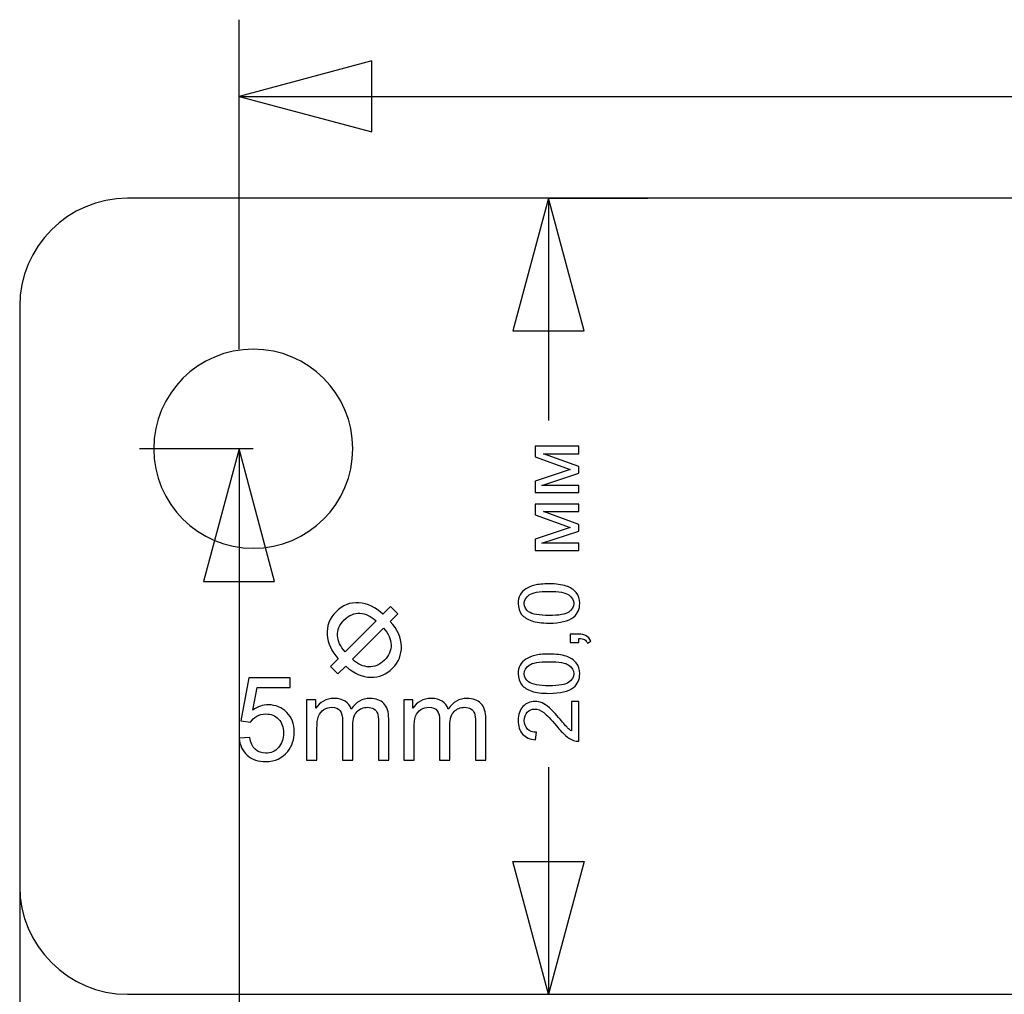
# Model space of a CAD drawing. Header units: centimetres. Extents: x -5.6 to 5.4, y -8.3 to 8.9.
# Tile 9 of 12: x -5.6 to -3.1, y 6.4 to 8.9. Entities that reach past the tile are written whole.
import ezdxf

# ---------------------------------------------------------------- set-up
doc = ezdxf.new("R2010")
doc.units = ezdxf.units.CM
doc.header["$MEASUREMENT"] = 0
doc.layers.add('layer 1', color=7, linetype='Continuous')

msp = doc.modelspace()

# ---------------------------------------------------------------- linework, layer by layer
at = {"layer": 'layer 1', "color": 155, "lineweight": 25}
for points in [[(-5.00509, 8.02839), (-5.00509, 8.02839), (-5.00509, 8.85612), (-5.00509, 8.85612)], [(-5.00509, 8.66347), (-5.00509, 8.66347), (-0.54936, 8.66347), (-0.54936, 8.66347)], [(-4.22793, 8.40775), (-4.22793, 8.40775), (-3.97793, 8.40775), (-3.97793, 8.40775)], [(-4.22793, 8.40775), (-4.22793, 8.40775), (-4.22793, 7.84903), (-4.22793, 7.84903)], [(-4.96932, 7.77839), (-4.96932, 7.77839), (-5.25509, 7.77839), (-5.25509, 7.77839)], [(-5.00509, 7.77839), (-5.00509, 7.77839), (-5.00509, 3.40716), (-5.00509, 3.40716)], [(-5.55604, 7.15391), (-5.55604, 7.15391), (-5.55606, 3.87188), (-5.55606, 3.87188)], [(-4.22793, 6.97871), (-4.22793, 6.97871), (-4.22793, 6.40775), (-4.22793, 6.40775)], [(-4.22793, 6.40775), (-4.22793, 6.40775), (-3.97793, 6.40775), (-3.97793, 6.40775)]]:
    msp.add_open_spline(points, degree=3, dxfattribs=at)
for points in [[(-4.67177, 8.57415), (-4.67177, 8.57415), (-5.00509, 8.66347), (-5.00509, 8.66347), (-5.00509, 8.66347), (-5.00509, 8.66347), (-4.67177, 8.75278), (-4.67177, 8.75278), (-4.67177, 8.75278), (-4.67177, 8.75278), (-4.67177, 8.57415), (-4.67177, 8.57415)], [(-4.31724, 8.07443), (-4.31724, 8.07443), (-4.22793, 8.40775), (-4.22793, 8.40775), (-4.22793, 8.40775), (-4.22793, 8.40775), (-4.13861, 8.07443), (-4.13861, 8.07443), (-4.13861, 8.07443), (-4.13861, 8.07443), (-4.31724, 8.07443), (-4.31724, 8.07443)], [(-5.0944, 7.44507), (-5.0944, 7.44507), (-5.00509, 7.77839), (-5.00509, 7.77839), (-5.00509, 7.77839), (-5.00509, 7.77839), (-4.91577, 7.44507), (-4.91577, 7.44507), (-4.91577, 7.44507), (-4.91577, 7.44507), (-5.0944, 7.44507), (-5.0944, 7.44507)], [(-4.31723, 6.74106), (-4.31723, 6.74106), (-4.22793, 6.40775), (-4.22793, 6.40775), (-4.22793, 6.40775), (-4.22793, 6.40775), (-4.13861, 6.74106), (-4.13861, 6.74106), (-4.13861, 6.74106), (-4.13861, 6.74106), (-4.31723, 6.74106), (-4.31723, 6.74106)]]:
    msp.add_open_spline(points, degree=3, knots=[0, 0, 0, 0, 0.25, 0.25, 0.25, 0.25, 0.5, 0.5, 0.5, 0.5, 1, 1, 1, 1], dxfattribs=at)
at = {"layer": 'layer 1', "color": 250, "lineweight": 25}
for points, knots in [([(-0.11947, 6.40775), (-0.11947, 6.40775), (-0.11947, 6.4077), (-0.11947, 6.4077), (-0.11947, 6.4077), (-0.37717, 6.40958), (-0.63106, 6.28714), (-0.78708, 6.05816), (-0.78708, 6.05816), (-0.88115, 5.92009), (-0.92613, 5.76308), (-0.92599, 5.60775), (-0.92599, 5.60775), (-0.92599, 5.60775), (-0.92602, 5.60775), (-0.92602, 5.60775), (-0.92602, 5.60775), (-0.92602, 5.60775), (-0.92602, 0.2074), (-0.92602, 0.2074), (-0.92602, 0.2074), (-0.92602, 0.2074), (-0.92602, 0.20352), (-0.92602, 0.20352), (-0.92602, 0.20352), (-0.92602, 0.20352), (-0.92599, 0.20352), (-0.92599, 0.20352), (-0.92599, 0.20352), (-0.92575, -0.05192), (-0.80348, -0.30283), (-0.57644, -0.45753), (-0.57644, -0.45753), (-0.43643, -0.55293), (-0.27694, -0.59781), (-0.11947, -0.59638), (-0.11947, -0.59638), (-0.11947, -0.59638), (-0.11947, -0.59648), (-0.11947, -0.59648), (-0.11947, -0.59648), (-0.11947, -0.59648), (5.17297, -0.59648), (5.17297, -0.59648), (5.17297, -0.59648), (5.32198, -0.59648), (5.44396, -0.71845), (5.44396, -0.86746), (5.44396, -0.86746), (5.44396, -0.86746), (5.44396, -2.32555), (5.44396, -2.32555), (5.44396, -2.32555), (5.44396, -2.47454), (5.32204, -2.59648), (5.17302, -2.59648), (5.17302, -2.59648), (5.17302, -2.59648), (3.57397, -2.59648), (3.57397, -2.59648), (3.57397, -2.59648), (3.57397, -2.59648), (3.57397, -6.29214), (3.57397, -6.29214), (3.57397, -6.29214), (3.57397, -6.29214), (3.57396, -6.29214), (3.57396, -6.29214), (3.57396, -6.29214), (3.57396, -6.29214), (3.57396, -7.80077), (3.57396, -7.80077), (3.57396, -7.80077), (3.57396, -8.06887), (3.35461, -8.28822), (3.08651, -8.28822), (3.08651, -8.28822), (3.08651, -8.28822), (-2.43858, -8.28822), (-2.43858, -8.28822), (-2.43858, -8.28822), (-2.70668, -8.28822), (-2.92603, -8.06887), (-2.92603, -7.80077), (-2.92603, -7.80077), (-2.92603, -7.80077), (-2.92603, -6.29214), (-2.92603, -6.29214), (-2.92603, -6.29214), (-2.92603, -6.29214), (-2.92603, -2.59648), (-2.92603, -2.59648), (-2.92603, -2.59648), (-2.92603, -2.59648), (-5.28506, -2.59648), (-5.28506, -2.59648), (-5.28506, -2.59648), (-5.4341, -2.59648), (-5.55604, -2.47454), (-5.55604, -2.3255), (-5.55604, -2.3255), (-5.55604, -2.3255), (-5.55604, -0.86746), (-5.55604, -0.86746), (-5.55604, -0.86746), (-5.55604, -0.71842), (-5.43407, -0.59648), (-5.28506, -0.59648), (-5.28506, -0.59648), (-5.28506, -0.59648), (-2.92604, -0.59648), (-2.92604, -0.59648), (-2.92604, -0.59648), (-2.92604, -0.59648), (-2.92604, 6.40775), (-2.92604, 6.40775), (-2.92604, 6.40775), (-2.92604, 6.40775), (-5.28506, 6.40775), (-5.28506, 6.40775), (-5.28506, 6.40775), (-5.43407, 6.40775), (-5.55604, 6.52969), (-5.55604, 6.67873), (-5.55604, 6.67873), (-5.55604, 6.67873), (-5.55604, 8.13677), (-5.55604, 8.13677), (-5.55604, 8.13677), (-5.55604, 8.28581), (-5.4341, 8.40775), (-5.28506, 8.40775), (-5.28506, 8.40775), (-5.28506, 8.40775), (5.17302, 8.40775), (5.17302, 8.40775), (5.17302, 8.40775), (5.32204, 8.40775), (5.44396, 8.28581), (5.44396, 8.13682), (5.44396, 8.13682), (5.44396, 8.13682), (5.44396, 6.67873), (5.44396, 6.67873), (5.44396, 6.67873), (5.44396, 6.52972), (5.32198, 6.40775), (5.17297, 6.40775), (5.17297, 6.40775), (5.17297, 6.40775), (-0.11947, 6.40775), (-0.11947, 6.40775)], [0, 0, 0, 0, 0.025641, 0.025641, 0.025641, 0.025641, 0.0512821, 0.0512821, 0.0512821, 0.0512821, 0.0769231, 0.0769231, 0.0769231, 0.0769231, 0.1025641, 0.1025641, 0.1025641, 0.1025641, 0.1282051, 0.1282051, 0.1282051, 0.1282051, 0.1538462, 0.1538462, 0.1538462, 0.1538462, 0.1794872, 0.1794872, 0.1794872, 0.1794872, 0.2051282, 0.2051282, 0.2051282, 0.2051282, 0.2307692, 0.2307692, 0.2307692, 0.2307692, 0.2564103, 0.2564103, 0.2564103, 0.2564103, 0.2820513, 0.2820513, 0.2820513, 0.2820513, 0.3076923, 0.3076923, 0.3076923, 0.3076923, 0.3333333, 0.3333333, 0.3333333, 0.3333333, 0.3589744, 0.3589744, 0.3589744, 0.3589744, 0.3846154, 0.3846154, 0.3846154, 0.3846154, 0.4102564, 0.4102564, 0.4102564, 0.4102564, 0.4358974, 0.4358974, 0.4358974, 0.4358974, 0.4615385, 0.4615385, 0.4615385, 0.4615385, 0.4871795, 0.4871795, 0.4871795, 0.4871795, 0.5128205, 0.5128205, 0.5128205, 0.5128205, 0.5384615, 0.5384615, 0.5384615, 0.5384615, 0.5641026, 0.5641026, 0.5641026, 0.5641026, 0.5897436, 0.5897436, 0.5897436, 0.5897436, 0.6153846, 0.6153846, 0.6153846, 0.6153846, 0.6410256, 0.6410256, 0.6410256, 0.6410256, 0.6666667, 0.6666667, 0.6666667, 0.6666667, 0.6923077, 0.6923077, 0.6923077, 0.6923077, 0.7179487, 0.7179487, 0.7179487, 0.7179487, 0.7435897, 0.7435897, 0.7435897, 0.7435897, 0.7692308, 0.7692308, 0.7692308, 0.7692308, 0.7948718, 0.7948718, 0.7948718, 0.7948718, 0.8205128, 0.8205128, 0.8205128, 0.8205128, 0.8461538, 0.8461538, 0.8461538, 0.8461538, 0.8717949, 0.8717949, 0.8717949, 0.8717949, 0.8974359, 0.8974359, 0.8974359, 0.8974359, 0.9230769, 0.9230769, 0.9230769, 0.9230769, 0.9487179, 0.9487179, 0.9487179, 0.9487179, 1, 1, 1, 1]), ([(-4.71932, 7.77839), (-4.71932, 7.64032), (-4.83125, 7.52839), (-4.96932, 7.52839), (-4.96932, 7.52839), (-5.10739, 7.52839), (-5.21932, 7.64032), (-5.21932, 7.77839), (-5.21932, 7.77839), (-5.21932, 7.91646), (-5.10739, 8.02839), (-4.96932, 8.02839), (-4.96932, 8.02839), (-4.83125, 8.02839), (-4.71932, 7.91646), (-4.71932, 7.77839)], [0, 0, 0, 0, 0.2, 0.2, 0.2, 0.2, 0.4, 0.4, 0.4, 0.4, 0.6, 0.6, 0.6, 0.6, 1, 1, 1, 1])]:
    msp.add_open_spline(points, degree=3, knots=knots, dxfattribs=at)
at = {"layer": 'layer 1', "color": 250}
for points, knots in [([(-4.26169, 7.66805), (-4.26169, 7.66805), (-4.26169, 7.6967), (-4.26169, 7.6967), (-4.26169, 7.6967), (-4.26169, 7.6967), (-4.17378, 7.72573), (-4.17378, 7.72573), (-4.17378, 7.72573), (-4.17378, 7.72573), (-4.26169, 7.75787), (-4.26169, 7.75787), (-4.26169, 7.75787), (-4.26169, 7.75787), (-4.26169, 7.78447), (-4.26169, 7.78447), (-4.26169, 7.78447), (-4.26169, 7.78447), (-4.15184, 7.78447), (-4.15184, 7.78447), (-4.15184, 7.78447), (-4.15184, 7.78447), (-4.15184, 7.76584), (-4.15184, 7.76584), (-4.15184, 7.76584), (-4.15184, 7.76584), (-4.24028, 7.76584), (-4.24028, 7.76584), (-4.24028, 7.76584), (-4.24028, 7.76584), (-4.15184, 7.73349), (-4.15184, 7.73349), (-4.15184, 7.73349), (-4.15184, 7.73349), (-4.15184, 7.71684), (-4.15184, 7.71684), (-4.15184, 7.71684), (-4.15184, 7.71684), (-4.24451, 7.68626), (-4.24451, 7.68626), (-4.24451, 7.68626), (-4.24451, 7.68626), (-4.15184, 7.68626), (-4.15184, 7.68626), (-4.15184, 7.68626), (-4.15184, 7.68626), (-4.15184, 7.66805), (-4.15184, 7.66805), (-4.15184, 7.66805), (-4.15184, 7.66805), (-4.26169, 7.66805), (-4.26169, 7.66805)], [0, 0, 0, 0, 0.0714286, 0.0714286, 0.0714286, 0.0714286, 0.1428571, 0.1428571, 0.1428571, 0.1428571, 0.2142857, 0.2142857, 0.2142857, 0.2142857, 0.2857143, 0.2857143, 0.2857143, 0.2857143, 0.3571429, 0.3571429, 0.3571429, 0.3571429, 0.4285714, 0.4285714, 0.4285714, 0.4285714, 0.5, 0.5, 0.5, 0.5, 0.5714286, 0.5714286, 0.5714286, 0.5714286, 0.6428571, 0.6428571, 0.6428571, 0.6428571, 0.7142857, 0.7142857, 0.7142857, 0.7142857, 0.7857143, 0.7857143, 0.7857143, 0.7857143, 0.8571429, 0.8571429, 0.8571429, 0.8571429, 1, 1, 1, 1]), ([(-4.26169, 7.52253), (-4.26169, 7.52253), (-4.26169, 7.55118), (-4.26169, 7.55118), (-4.26169, 7.55118), (-4.26169, 7.55118), (-4.17378, 7.58021), (-4.17378, 7.58021), (-4.17378, 7.58021), (-4.17378, 7.58021), (-4.26169, 7.61235), (-4.26169, 7.61235), (-4.26169, 7.61235), (-4.26169, 7.61235), (-4.26169, 7.63895), (-4.26169, 7.63895), (-4.26169, 7.63895), (-4.26169, 7.63895), (-4.15184, 7.63895), (-4.15184, 7.63895), (-4.15184, 7.63895), (-4.15184, 7.63895), (-4.15184, 7.62032), (-4.15184, 7.62032), (-4.15184, 7.62032), (-4.15184, 7.62032), (-4.24028, 7.62032), (-4.24028, 7.62032), (-4.24028, 7.62032), (-4.24028, 7.62032), (-4.15184, 7.58797), (-4.15184, 7.58797), (-4.15184, 7.58797), (-4.15184, 7.58797), (-4.15184, 7.57132), (-4.15184, 7.57132), (-4.15184, 7.57132), (-4.15184, 7.57132), (-4.24451, 7.54074), (-4.24451, 7.54074), (-4.24451, 7.54074), (-4.24451, 7.54074), (-4.15184, 7.54074), (-4.15184, 7.54074), (-4.15184, 7.54074), (-4.15184, 7.54074), (-4.15184, 7.52253), (-4.15184, 7.52253), (-4.15184, 7.52253), (-4.15184, 7.52253), (-4.26169, 7.52253), (-4.26169, 7.52253)], [0, 0, 0, 0, 0.0714286, 0.0714286, 0.0714286, 0.0714286, 0.1428571, 0.1428571, 0.1428571, 0.1428571, 0.2142857, 0.2142857, 0.2142857, 0.2142857, 0.2857143, 0.2857143, 0.2857143, 0.2857143, 0.3571429, 0.3571429, 0.3571429, 0.3571429, 0.4285714, 0.4285714, 0.4285714, 0.4285714, 0.5, 0.5, 0.5, 0.5, 0.5714286, 0.5714286, 0.5714286, 0.5714286, 0.6428571, 0.6428571, 0.6428571, 0.6428571, 0.7142857, 0.7142857, 0.7142857, 0.7142857, 0.7857143, 0.7857143, 0.7857143, 0.7857143, 0.8571429, 0.8571429, 0.8571429, 0.8571429, 1, 1, 1, 1]), ([(-4.22663, 7.34029), (-4.24451, 7.34029), (-4.25898, 7.34212), (-4.26991, 7.34579), (-4.26991, 7.34579), (-4.28088, 7.3495), (-4.28931, 7.35496), (-4.2952, 7.36223), (-4.2952, 7.36223), (-4.3011, 7.36946), (-4.30402, 7.3786), (-4.30402, 7.38961), (-4.30402, 7.38961), (-4.30402, 7.39772), (-4.3024, 7.40485), (-4.29912, 7.41102), (-4.29912, 7.41102), (-4.29584, 7.41716), (-4.29111, 7.42224), (-4.28494, 7.42619), (-4.28494, 7.42619), (-4.2788, 7.43014), (-4.27129, 7.43324), (-4.26243, 7.4355), (-4.26243, 7.4355), (-4.25358, 7.43779), (-4.24162, 7.43892), (-4.22663, 7.43892), (-4.22663, 7.43892), (-4.20885, 7.43892), (-4.19445, 7.43709), (-4.18352, 7.43346), (-4.18352, 7.43346), (-4.17255, 7.42982), (-4.16412, 7.42435), (-4.15819, 7.41709), (-4.15819, 7.41709), (-4.15226, 7.40986), (-4.1493, 7.40068), (-4.1493, 7.38961), (-4.1493, 7.38961), (-4.1493, 7.37504), (-4.15449, 7.36357), (-4.16489, 7.35525), (-4.16489, 7.35525), (-4.17759, 7.34526), (-4.19816, 7.34029), (-4.22663, 7.34029)], [0, 0, 0, 0, 0.0769231, 0.0769231, 0.0769231, 0.0769231, 0.1538462, 0.1538462, 0.1538462, 0.1538462, 0.2307692, 0.2307692, 0.2307692, 0.2307692, 0.3076923, 0.3076923, 0.3076923, 0.3076923, 0.3846154, 0.3846154, 0.3846154, 0.3846154, 0.4615385, 0.4615385, 0.4615385, 0.4615385, 0.5384615, 0.5384615, 0.5384615, 0.5384615, 0.6153846, 0.6153846, 0.6153846, 0.6153846, 0.6923077, 0.6923077, 0.6923077, 0.6923077, 0.7692308, 0.7692308, 0.7692308, 0.7692308, 0.8461538, 0.8461538, 0.8461538, 0.8461538, 1, 1, 1, 1]), ([(-4.22656, 7.35934), (-4.20162, 7.35934), (-4.18504, 7.36223), (-4.17685, 7.36805), (-4.17685, 7.36805), (-4.16863, 7.37387), (-4.16454, 7.38107), (-4.16454, 7.38961), (-4.16454, 7.38961), (-4.16454, 7.39814), (-4.16867, 7.40534), (-4.17689, 7.41116), (-4.17689, 7.41116), (-4.18514, 7.41698), (-4.20169, 7.41987), (-4.22656, 7.41987), (-4.22656, 7.41987), (-4.2515, 7.41987), (-4.26808, 7.41698), (-4.27626, 7.41116), (-4.27626, 7.41116), (-4.28448, 7.40538), (-4.28857, 7.39811), (-4.28857, 7.38939), (-4.28857, 7.38939), (-4.28857, 7.38086), (-4.28494, 7.37401), (-4.27771, 7.3689), (-4.27771, 7.3689), (-4.2685, 7.36251), (-4.25143, 7.35934), (-4.22656, 7.35934)], [0, 0, 0, 0, 0.1111111, 0.1111111, 0.1111111, 0.1111111, 0.2222222, 0.2222222, 0.2222222, 0.2222222, 0.3333333, 0.3333333, 0.3333333, 0.3333333, 0.4444444, 0.4444444, 0.4444444, 0.4444444, 0.5555556, 0.5555556, 0.5555556, 0.5555556, 0.6666667, 0.6666667, 0.6666667, 0.6666667, 0.7777778, 0.7777778, 0.7777778, 0.7777778, 1, 1, 1, 1]), ([(-4.64366, 7.36297), (-4.64366, 7.36297), (-4.62448, 7.3821), (-4.62448, 7.3821), (-4.62448, 7.3821), (-4.62448, 7.3821), (-4.60599, 7.36356), (-4.60599, 7.36356), (-4.60599, 7.36356), (-4.60599, 7.36356), (-4.62512, 7.34442), (-4.62512, 7.34442), (-4.62512, 7.34442), (-4.60712, 7.32441), (-4.59783, 7.30365), (-4.59723, 7.28221), (-4.59723, 7.28221), (-4.59669, 7.26082), (-4.60412, 7.24238), (-4.61961, 7.22688), (-4.61961, 7.22688), (-4.63476, 7.21174), (-4.65296, 7.20416), (-4.6742, 7.20426), (-4.6742, 7.20426), (-4.69551, 7.2043), (-4.7165, 7.21365), (-4.73726, 7.23224), (-4.73726, 7.23224), (-4.73726, 7.23224), (-4.75654, 7.21301), (-4.75654, 7.21301), (-4.75654, 7.21301), (-4.75654, 7.21301), (-4.77508, 7.23155), (-4.77508, 7.23155), (-4.77508, 7.23155), (-4.77508, 7.23155), (-4.7558, 7.25078), (-4.7558, 7.25078), (-4.7558, 7.25078), (-4.77281, 7.26913), (-4.78211, 7.28924), (-4.78378, 7.31108), (-4.78378, 7.31108), (-4.78546, 7.33292), (-4.77798, 7.3521), (-4.76141, 7.36868), (-4.76141, 7.36868), (-4.74478, 7.3853), (-4.7256, 7.39278), (-4.70391, 7.39105), (-4.70391, 7.39105), (-4.68223, 7.38928), (-4.66216, 7.37994), (-4.64366, 7.36297)], [0, 0, 0, 0, 0.0666667, 0.0666667, 0.0666667, 0.0666667, 0.1333333, 0.1333333, 0.1333333, 0.1333333, 0.2, 0.2, 0.2, 0.2, 0.2666667, 0.2666667, 0.2666667, 0.2666667, 0.3333333, 0.3333333, 0.3333333, 0.3333333, 0.4, 0.4, 0.4, 0.4, 0.4666667, 0.4666667, 0.4666667, 0.4666667, 0.5333333, 0.5333333, 0.5333333, 0.5333333, 0.6, 0.6, 0.6, 0.6, 0.6666667, 0.6666667, 0.6666667, 0.6666667, 0.7333333, 0.7333333, 0.7333333, 0.7333333, 0.8, 0.8, 0.8, 0.8, 0.8666667, 0.8666667, 0.8666667, 0.8666667, 1, 1, 1, 1]), ([(-4.66067, 7.34595), (-4.67351, 7.3577), (-4.68709, 7.364), (-4.7014, 7.36489), (-4.7014, 7.36489), (-4.71576, 7.36577), (-4.72895, 7.36021), (-4.74094, 7.34822), (-4.74094, 7.34822), (-4.75285, 7.33631), (-4.7584, 7.32323), (-4.75772, 7.30891), (-4.75772, 7.30891), (-4.75698, 7.2946), (-4.75069, 7.28098), (-4.73868, 7.2679), (-4.73868, 7.2679), (-4.73868, 7.2679), (-4.66067, 7.34595), (-4.66067, 7.34595)], [0, 0, 0, 0, 0.1666667, 0.1666667, 0.1666667, 0.1666667, 0.3333333, 0.3333333, 0.3333333, 0.3333333, 0.5, 0.5, 0.5, 0.5, 0.6666667, 0.6666667, 0.6666667, 0.6666667, 1, 1, 1, 1]), ([(-4.64203, 7.32751), (-4.64203, 7.32751), (-4.72029, 7.24926), (-4.72029, 7.24926), (-4.72029, 7.24926), (-4.70691, 7.23711), (-4.69314, 7.23076), (-4.67902, 7.23022), (-4.67902, 7.23022), (-4.66491, 7.22968), (-4.65187, 7.23534), (-4.63997, 7.24724), (-4.63997, 7.24724), (-4.62832, 7.25895), (-4.62266, 7.27178), (-4.62305, 7.2858), (-4.62305, 7.2858), (-4.6234, 7.29982), (-4.62975, 7.31374), (-4.64203, 7.32751)], [0, 0, 0, 0, 0.1666667, 0.1666667, 0.1666667, 0.1666667, 0.3333333, 0.3333333, 0.3333333, 0.3333333, 0.5, 0.5, 0.5, 0.5, 0.6666667, 0.6666667, 0.6666667, 0.6666667, 1, 1, 1, 1]), ([(-4.15184, 7.29143), (-4.15184, 7.29143), (-4.17301, 7.29143), (-4.17301, 7.29143), (-4.17301, 7.29143), (-4.17301, 7.29143), (-4.17301, 7.31259), (-4.17301, 7.31259), (-4.17301, 7.31259), (-4.17301, 7.31259), (-4.15184, 7.31259), (-4.15184, 7.31259), (-4.15184, 7.31259), (-4.14404, 7.31259), (-4.13773, 7.31122), (-4.13293, 7.30843), (-4.13293, 7.30843), (-4.12813, 7.30568), (-4.12439, 7.30127), (-4.12178, 7.29524), (-4.12178, 7.29524), (-4.12178, 7.29524), (-4.12983, 7.29016), (-4.12983, 7.29016), (-4.12983, 7.29016), (-4.13156, 7.29411), (-4.1341, 7.297), (-4.13741, 7.29884), (-4.13741, 7.29884), (-4.14076, 7.30071), (-4.14556, 7.30176), (-4.15184, 7.30198), (-4.15184, 7.30198), (-4.15184, 7.30198), (-4.15184, 7.29143), (-4.15184, 7.29143)], [0, 0, 0, 0, 0.1, 0.1, 0.1, 0.1, 0.2, 0.2, 0.2, 0.2, 0.3, 0.3, 0.3, 0.3, 0.4, 0.4, 0.4, 0.4, 0.5, 0.5, 0.5, 0.5, 0.6, 0.6, 0.6, 0.6, 0.7, 0.7, 0.7, 0.7, 0.8, 0.8, 0.8, 0.8, 1, 1, 1, 1]), ([(-4.22663, 7.16376), (-4.24451, 7.16376), (-4.25898, 7.16559), (-4.26991, 7.16926), (-4.26991, 7.16926), (-4.28088, 7.17297), (-4.28931, 7.17843), (-4.2952, 7.1857), (-4.2952, 7.1857), (-4.3011, 7.19293), (-4.30402, 7.20207), (-4.30402, 7.21308), (-4.30402, 7.21308), (-4.30402, 7.22119), (-4.3024, 7.22832), (-4.29912, 7.23449), (-4.29912, 7.23449), (-4.29584, 7.24063), (-4.29111, 7.24571), (-4.28494, 7.24966), (-4.28494, 7.24966), (-4.2788, 7.25361), (-4.27129, 7.25671), (-4.26243, 7.25897), (-4.26243, 7.25897), (-4.25358, 7.26126), (-4.24162, 7.26239), (-4.22663, 7.26239), (-4.22663, 7.26239), (-4.20885, 7.26239), (-4.19445, 7.26056), (-4.18352, 7.25693), (-4.18352, 7.25693), (-4.17255, 7.25329), (-4.16412, 7.24782), (-4.15819, 7.24056), (-4.15819, 7.24056), (-4.15226, 7.23333), (-4.1493, 7.22415), (-4.1493, 7.21308), (-4.1493, 7.21308), (-4.1493, 7.19851), (-4.15449, 7.18704), (-4.16489, 7.17872), (-4.16489, 7.17872), (-4.17759, 7.16873), (-4.19816, 7.16376), (-4.22663, 7.16376)], [0, 0, 0, 0, 0.0769231, 0.0769231, 0.0769231, 0.0769231, 0.1538462, 0.1538462, 0.1538462, 0.1538462, 0.2307692, 0.2307692, 0.2307692, 0.2307692, 0.3076923, 0.3076923, 0.3076923, 0.3076923, 0.3846154, 0.3846154, 0.3846154, 0.3846154, 0.4615385, 0.4615385, 0.4615385, 0.4615385, 0.5384615, 0.5384615, 0.5384615, 0.5384615, 0.6153846, 0.6153846, 0.6153846, 0.6153846, 0.6923077, 0.6923077, 0.6923077, 0.6923077, 0.7692308, 0.7692308, 0.7692308, 0.7692308, 0.8461538, 0.8461538, 0.8461538, 0.8461538, 1, 1, 1, 1]), ([(-4.22656, 7.18281), (-4.20162, 7.18281), (-4.18504, 7.1857), (-4.17685, 7.19152), (-4.17685, 7.19152), (-4.16863, 7.19734), (-4.16454, 7.20454), (-4.16454, 7.21308), (-4.16454, 7.21308), (-4.16454, 7.22161), (-4.16867, 7.22881), (-4.17689, 7.23463), (-4.17689, 7.23463), (-4.18514, 7.24045), (-4.20169, 7.24334), (-4.22656, 7.24334), (-4.22656, 7.24334), (-4.2515, 7.24334), (-4.26808, 7.24045), (-4.27626, 7.23463), (-4.27626, 7.23463), (-4.28448, 7.22885), (-4.28857, 7.22158), (-4.28857, 7.21286), (-4.28857, 7.21286), (-4.28857, 7.20433), (-4.28494, 7.19748), (-4.27771, 7.19237), (-4.27771, 7.19237), (-4.2685, 7.18598), (-4.25143, 7.18281), (-4.22656, 7.18281)], [0, 0, 0, 0, 0.1111111, 0.1111111, 0.1111111, 0.1111111, 0.2222222, 0.2222222, 0.2222222, 0.2222222, 0.3333333, 0.3333333, 0.3333333, 0.3333333, 0.4444444, 0.4444444, 0.4444444, 0.4444444, 0.5555556, 0.5555556, 0.5555556, 0.5555556, 0.6666667, 0.6666667, 0.6666667, 0.6666667, 0.7777778, 0.7777778, 0.7777778, 0.7777778, 1, 1, 1, 1]), ([(-5.00509, 7.05086), (-5.00509, 7.05086), (-4.97816, 7.05291), (-4.97816, 7.05291), (-4.97816, 7.05291), (-4.97616, 7.03978), (-4.97152, 7.02993), (-4.9643, 7.02329), (-4.9643, 7.02329), (-4.95708, 7.0167), (-4.94825, 7.01339), (-4.93786, 7.01339), (-4.93786, 7.01339), (-4.92532, 7.01339), (-4.91483, 7.01807), (-4.90629, 7.02739), (-4.90629, 7.02739), (-4.8978, 7.03676), (-4.89355, 7.04915), (-4.89355, 7.06457), (-4.89355, 7.06457), (-4.89355, 7.07926), (-4.8976, 7.09082), (-4.90575, 7.09931), (-4.90575, 7.09931), (-4.9139, 7.1078), (-4.92468, 7.11205), (-4.9381, 7.11205), (-4.9381, 7.11205), (-4.94644, 7.11205), (-4.95391, 7.11014), (-4.96055, 7.10634), (-4.96055, 7.10634), (-4.96713, 7.10253), (-4.9723, 7.0976), (-4.97611, 7.09155), (-4.97611, 7.09155), (-4.97611, 7.09155), (-5.00041, 7.09507), (-5.00041, 7.09507), (-5.00041, 7.09507), (-5.00041, 7.09507), (-4.98021, 7.2028), (-4.98021, 7.2028), (-4.98021, 7.2028), (-4.98021, 7.2028), (-4.87628, 7.2028), (-4.87628, 7.2028), (-4.87628, 7.2028), (-4.87628, 7.2028), (-4.87628, 7.17821), (-4.87628, 7.17821), (-4.87628, 7.17821), (-4.87628, 7.17821), (-4.95967, 7.17821), (-4.95967, 7.17821), (-4.95967, 7.17821), (-4.95967, 7.17821), (-4.97084, 7.12166), (-4.97084, 7.12166), (-4.97084, 7.12166), (-4.9583, 7.13049), (-4.94513, 7.13488), (-4.93137, 7.13488), (-4.93137, 7.13488), (-4.91312, 7.13488), (-4.8977, 7.12854), (-4.88516, 7.11585), (-4.88516, 7.11585), (-4.87262, 7.10317), (-4.86633, 7.08687), (-4.86633, 7.06696), (-4.86633, 7.06696), (-4.86633, 7.04798), (-4.87184, 7.03159), (-4.88287, 7.01778), (-4.88287, 7.01778), (-4.89628, 7.0008), (-4.91463, 6.99231), (-4.93786, 6.99231), (-4.93786, 6.99231), (-4.95689, 6.99231), (-4.9724, 6.99767), (-4.98445, 7.00836), (-4.98445, 7.00836), (-4.99651, 7.01905), (-5.00339, 7.0332), (-5.00509, 7.05086)], [0, 0, 0, 0, 0.0434783, 0.0434783, 0.0434783, 0.0434783, 0.0869565, 0.0869565, 0.0869565, 0.0869565, 0.1304348, 0.1304348, 0.1304348, 0.1304348, 0.173913, 0.173913, 0.173913, 0.173913, 0.2173913, 0.2173913, 0.2173913, 0.2173913, 0.2608696, 0.2608696, 0.2608696, 0.2608696, 0.3043478, 0.3043478, 0.3043478, 0.3043478, 0.3478261, 0.3478261, 0.3478261, 0.3478261, 0.3913043, 0.3913043, 0.3913043, 0.3913043, 0.4347826, 0.4347826, 0.4347826, 0.4347826, 0.4782609, 0.4782609, 0.4782609, 0.4782609, 0.5217391, 0.5217391, 0.5217391, 0.5217391, 0.5652174, 0.5652174, 0.5652174, 0.5652174, 0.6086957, 0.6086957, 0.6086957, 0.6086957, 0.6521739, 0.6521739, 0.6521739, 0.6521739, 0.6956522, 0.6956522, 0.6956522, 0.6956522, 0.7391304, 0.7391304, 0.7391304, 0.7391304, 0.7826087, 0.7826087, 0.7826087, 0.7826087, 0.826087, 0.826087, 0.826087, 0.826087, 0.8695652, 0.8695652, 0.8695652, 0.8695652, 0.9130435, 0.9130435, 0.9130435, 0.9130435, 1, 1, 1, 1]), ([(-4.83525, 6.99582), (-4.83525, 6.99582), (-4.83525, 7.14776), (-4.83525, 7.14776), (-4.83525, 7.14776), (-4.83525, 7.14776), (-4.81212, 7.14776), (-4.81212, 7.14776), (-4.81212, 7.14776), (-4.81212, 7.14776), (-4.81212, 7.12629), (-4.81212, 7.12629), (-4.81212, 7.12629), (-4.80739, 7.13371), (-4.80104, 7.13971), (-4.79314, 7.1442), (-4.79314, 7.1442), (-4.78523, 7.14874), (-4.77626, 7.15098), (-4.76616, 7.15098), (-4.76616, 7.15098), (-4.75493, 7.15098), (-4.74571, 7.14864), (-4.73854, 7.14401), (-4.73854, 7.14401), (-4.73137, 7.13932), (-4.72629, 7.13283), (-4.72336, 7.12444), (-4.72336, 7.12444), (-4.71126, 7.14215), (-4.6956, 7.15098), (-4.67628, 7.15098), (-4.67628, 7.15098), (-4.66115, 7.15098), (-4.64949, 7.14684), (-4.64139, 7.13849), (-4.64139, 7.13849), (-4.63324, 7.13015), (-4.62914, 7.11732), (-4.62914, 7.09999), (-4.62914, 7.09999), (-4.62914, 7.09999), (-4.62914, 6.99582), (-4.62914, 6.99582), (-4.62914, 6.99582), (-4.62914, 6.99582), (-4.65491, 6.99582), (-4.65491, 6.99582), (-4.65491, 6.99582), (-4.65491, 6.99582), (-4.65491, 7.09145), (-4.65491, 7.09145), (-4.65491, 7.09145), (-4.65491, 7.1017), (-4.65579, 7.10912), (-4.65744, 7.11366), (-4.65744, 7.11366), (-4.6591, 7.11819), (-4.66213, 7.1218), (-4.66657, 7.12459), (-4.66657, 7.12459), (-4.67096, 7.12737), (-4.67613, 7.12873), (-4.68204, 7.12873), (-4.68204, 7.12873), (-4.69277, 7.12873), (-4.70165, 7.12517), (-4.70873, 7.1181), (-4.70873, 7.1181), (-4.7158, 7.11097), (-4.71931, 7.0996), (-4.71931, 7.08399), (-4.71931, 7.08399), (-4.71931, 7.08399), (-4.71931, 6.99582), (-4.71931, 6.99582), (-4.71931, 6.99582), (-4.71931, 6.99582), (-4.74508, 6.99582), (-4.74508, 6.99582), (-4.74508, 6.99582), (-4.74508, 6.99582), (-4.74508, 7.09443), (-4.74508, 7.09443), (-4.74508, 7.09443), (-4.74508, 7.10585), (-4.74718, 7.11444), (-4.75137, 7.12015), (-4.75137, 7.12015), (-4.75557, 7.12585), (-4.76245, 7.12873), (-4.77196, 7.12873), (-4.77196, 7.12873), (-4.77918, 7.12873), (-4.78587, 7.12683), (-4.79202, 7.12302), (-4.79202, 7.12302), (-4.79816, 7.11922), (-4.80261, 7.11366), (-4.80539, 7.10629), (-4.80539, 7.10629), (-4.80812, 7.09897), (-4.80948, 7.08838), (-4.80948, 7.07457), (-4.80948, 7.07457), (-4.80948, 7.07457), (-4.80948, 6.99582), (-4.80948, 6.99582), (-4.80948, 6.99582), (-4.80948, 6.99582), (-4.83525, 6.99582), (-4.83525, 6.99582)], [0, 0, 0, 0, 0.0344828, 0.0344828, 0.0344828, 0.0344828, 0.0689655, 0.0689655, 0.0689655, 0.0689655, 0.1034483, 0.1034483, 0.1034483, 0.1034483, 0.137931, 0.137931, 0.137931, 0.137931, 0.1724138, 0.1724138, 0.1724138, 0.1724138, 0.2068966, 0.2068966, 0.2068966, 0.2068966, 0.2413793, 0.2413793, 0.2413793, 0.2413793, 0.2758621, 0.2758621, 0.2758621, 0.2758621, 0.3103448, 0.3103448, 0.3103448, 0.3103448, 0.3448276, 0.3448276, 0.3448276, 0.3448276, 0.3793103, 0.3793103, 0.3793103, 0.3793103, 0.4137931, 0.4137931, 0.4137931, 0.4137931, 0.4482759, 0.4482759, 0.4482759, 0.4482759, 0.4827586, 0.4827586, 0.4827586, 0.4827586, 0.5172414, 0.5172414, 0.5172414, 0.5172414, 0.5517241, 0.5517241, 0.5517241, 0.5517241, 0.5862069, 0.5862069, 0.5862069, 0.5862069, 0.6206897, 0.6206897, 0.6206897, 0.6206897, 0.6551724, 0.6551724, 0.6551724, 0.6551724, 0.6896552, 0.6896552, 0.6896552, 0.6896552, 0.7241379, 0.7241379, 0.7241379, 0.7241379, 0.7586207, 0.7586207, 0.7586207, 0.7586207, 0.7931034, 0.7931034, 0.7931034, 0.7931034, 0.8275862, 0.8275862, 0.8275862, 0.8275862, 0.862069, 0.862069, 0.862069, 0.862069, 0.8965517, 0.8965517, 0.8965517, 0.8965517, 0.9310345, 0.9310345, 0.9310345, 0.9310345, 1, 1, 1, 1]), ([(-4.59138, 6.99582), (-4.59138, 6.99582), (-4.59138, 7.14776), (-4.59138, 7.14776), (-4.59138, 7.14776), (-4.59138, 7.14776), (-4.56825, 7.14776), (-4.56825, 7.14776), (-4.56825, 7.14776), (-4.56825, 7.14776), (-4.56825, 7.12629), (-4.56825, 7.12629), (-4.56825, 7.12629), (-4.56352, 7.13371), (-4.55717, 7.13971), (-4.54927, 7.1442), (-4.54927, 7.1442), (-4.54136, 7.14874), (-4.53239, 7.15098), (-4.52229, 7.15098), (-4.52229, 7.15098), (-4.51106, 7.15098), (-4.50184, 7.14864), (-4.49467, 7.14401), (-4.49467, 7.14401), (-4.4875, 7.13932), (-4.48242, 7.13283), (-4.47949, 7.12444), (-4.47949, 7.12444), (-4.46739, 7.14215), (-4.45173, 7.15098), (-4.43241, 7.15098), (-4.43241, 7.15098), (-4.41728, 7.15098), (-4.40562, 7.14684), (-4.39752, 7.13849), (-4.39752, 7.13849), (-4.38937, 7.13015), (-4.38527, 7.11732), (-4.38527, 7.09999), (-4.38527, 7.09999), (-4.38527, 7.09999), (-4.38527, 6.99582), (-4.38527, 6.99582), (-4.38527, 6.99582), (-4.38527, 6.99582), (-4.41104, 6.99582), (-4.41104, 6.99582), (-4.41104, 6.99582), (-4.41104, 6.99582), (-4.41104, 7.09145), (-4.41104, 7.09145), (-4.41104, 7.09145), (-4.41104, 7.1017), (-4.41192, 7.10912), (-4.41357, 7.11366), (-4.41357, 7.11366), (-4.41523, 7.11819), (-4.41826, 7.1218), (-4.4227, 7.12459), (-4.4227, 7.12459), (-4.42709, 7.12737), (-4.43226, 7.12873), (-4.43817, 7.12873), (-4.43817, 7.12873), (-4.4489, 7.12873), (-4.45778, 7.12517), (-4.46486, 7.1181), (-4.46486, 7.1181), (-4.47193, 7.11097), (-4.47544, 7.0996), (-4.47544, 7.08399), (-4.47544, 7.08399), (-4.47544, 7.08399), (-4.47544, 6.99582), (-4.47544, 6.99582), (-4.47544, 6.99582), (-4.47544, 6.99582), (-4.50121, 6.99582), (-4.50121, 6.99582), (-4.50121, 6.99582), (-4.50121, 6.99582), (-4.50121, 7.09443), (-4.50121, 7.09443), (-4.50121, 7.09443), (-4.50121, 7.10585), (-4.50331, 7.11444), (-4.5075, 7.12015), (-4.5075, 7.12015), (-4.5117, 7.12585), (-4.51858, 7.12873), (-4.52809, 7.12873), (-4.52809, 7.12873), (-4.53531, 7.12873), (-4.542, 7.12683), (-4.54815, 7.12302), (-4.54815, 7.12302), (-4.55429, 7.11922), (-4.55874, 7.11366), (-4.56152, 7.10629), (-4.56152, 7.10629), (-4.56425, 7.09897), (-4.56561, 7.08838), (-4.56561, 7.07457), (-4.56561, 7.07457), (-4.56561, 7.07457), (-4.56561, 6.99582), (-4.56561, 6.99582), (-4.56561, 6.99582), (-4.56561, 6.99582), (-4.59138, 6.99582), (-4.59138, 6.99582)], [0, 0, 0, 0, 0.0344828, 0.0344828, 0.0344828, 0.0344828, 0.0689655, 0.0689655, 0.0689655, 0.0689655, 0.1034483, 0.1034483, 0.1034483, 0.1034483, 0.137931, 0.137931, 0.137931, 0.137931, 0.1724138, 0.1724138, 0.1724138, 0.1724138, 0.2068966, 0.2068966, 0.2068966, 0.2068966, 0.2413793, 0.2413793, 0.2413793, 0.2413793, 0.2758621, 0.2758621, 0.2758621, 0.2758621, 0.3103448, 0.3103448, 0.3103448, 0.3103448, 0.3448276, 0.3448276, 0.3448276, 0.3448276, 0.3793103, 0.3793103, 0.3793103, 0.3793103, 0.4137931, 0.4137931, 0.4137931, 0.4137931, 0.4482759, 0.4482759, 0.4482759, 0.4482759, 0.4827586, 0.4827586, 0.4827586, 0.4827586, 0.5172414, 0.5172414, 0.5172414, 0.5172414, 0.5517241, 0.5517241, 0.5517241, 0.5517241, 0.5862069, 0.5862069, 0.5862069, 0.5862069, 0.6206897, 0.6206897, 0.6206897, 0.6206897, 0.6551724, 0.6551724, 0.6551724, 0.6551724, 0.6896552, 0.6896552, 0.6896552, 0.6896552, 0.7241379, 0.7241379, 0.7241379, 0.7241379, 0.7586207, 0.7586207, 0.7586207, 0.7586207, 0.7931034, 0.7931034, 0.7931034, 0.7931034, 0.8275862, 0.8275862, 0.8275862, 0.8275862, 0.862069, 0.862069, 0.862069, 0.862069, 0.8965517, 0.8965517, 0.8965517, 0.8965517, 0.9310345, 0.9310345, 0.9310345, 0.9310345, 1, 1, 1, 1]), ([(-4.16962, 7.14361), (-4.16962, 7.14361), (-4.15184, 7.14361), (-4.15184, 7.14361), (-4.15184, 7.14361), (-4.15184, 7.14361), (-4.15184, 7.04329), (-4.15184, 7.04329), (-4.15184, 7.04329), (-4.15632, 7.04315), (-4.16062, 7.04389), (-4.16479, 7.04548), (-4.16479, 7.04548), (-4.17159, 7.04805), (-4.17833, 7.05218), (-4.18493, 7.05786), (-4.18493, 7.05786), (-4.19153, 7.06354), (-4.19915, 7.07165), (-4.20779, 7.0822), (-4.20779, 7.0822), (-4.2213, 7.0986), (-4.23199, 7.10975), (-4.23989, 7.11557), (-4.23989, 7.11557), (-4.24779, 7.12143), (-4.25527, 7.12435), (-4.26233, 7.12435), (-4.26233, 7.12435), (-4.2697, 7.12435), (-4.27591, 7.12171), (-4.28099, 7.11642), (-4.28099, 7.11642), (-4.28603, 7.11113), (-4.28857, 7.10421), (-4.28857, 7.09571), (-4.28857, 7.09571), (-4.28857, 7.08671), (-4.28589, 7.07952), (-4.28053, 7.07412), (-4.28053, 7.07412), (-4.2752, 7.06872), (-4.26776, 7.06601), (-4.2583, 7.06594), (-4.2583, 7.06594), (-4.2583, 7.06594), (-4.26021, 7.04689), (-4.26021, 7.04689), (-4.26021, 7.04689), (-4.27446, 7.04819), (-4.28533, 7.05313), (-4.29281, 7.06167), (-4.29281, 7.06167), (-4.30028, 7.07024), (-4.30402, 7.0817), (-4.30402, 7.09613), (-4.30402, 7.09613), (-4.30402, 7.11067), (-4.3, 7.1222), (-4.29192, 7.13067), (-4.29192, 7.13067), (-4.28385, 7.13917), (-4.27383, 7.1434), (-4.2619, 7.1434), (-4.2619, 7.1434), (-4.25584, 7.1434), (-4.24987, 7.14217), (-4.24402, 7.13966), (-4.24402, 7.13966), (-4.23813, 7.13719), (-4.23195, 7.13307), (-4.22546, 7.12732), (-4.22546, 7.12732), (-4.21901, 7.12153), (-4.21008, 7.11197), (-4.19879, 7.09864), (-4.19879, 7.09864), (-4.18941, 7.08745), (-4.18306, 7.08026), (-4.17971, 7.07708), (-4.17971, 7.07708), (-4.17636, 7.07391), (-4.17301, 7.0713), (-4.16962, 7.06922), (-4.16962, 7.06922), (-4.16962, 7.06922), (-4.16962, 7.14361), (-4.16962, 7.14361)], [0, 0, 0, 0, 0.0434783, 0.0434783, 0.0434783, 0.0434783, 0.0869565, 0.0869565, 0.0869565, 0.0869565, 0.1304348, 0.1304348, 0.1304348, 0.1304348, 0.173913, 0.173913, 0.173913, 0.173913, 0.2173913, 0.2173913, 0.2173913, 0.2173913, 0.2608696, 0.2608696, 0.2608696, 0.2608696, 0.3043478, 0.3043478, 0.3043478, 0.3043478, 0.3478261, 0.3478261, 0.3478261, 0.3478261, 0.3913043, 0.3913043, 0.3913043, 0.3913043, 0.4347826, 0.4347826, 0.4347826, 0.4347826, 0.4782609, 0.4782609, 0.4782609, 0.4782609, 0.5217391, 0.5217391, 0.5217391, 0.5217391, 0.5652174, 0.5652174, 0.5652174, 0.5652174, 0.6086957, 0.6086957, 0.6086957, 0.6086957, 0.6521739, 0.6521739, 0.6521739, 0.6521739, 0.6956522, 0.6956522, 0.6956522, 0.6956522, 0.7391304, 0.7391304, 0.7391304, 0.7391304, 0.7826087, 0.7826087, 0.7826087, 0.7826087, 0.826087, 0.826087, 0.826087, 0.826087, 0.8695652, 0.8695652, 0.8695652, 0.8695652, 0.9130435, 0.9130435, 0.9130435, 0.9130435, 1, 1, 1, 1])]:
    msp.add_open_spline(points, degree=3, knots=knots, dxfattribs=at)

doc.saveas('drawing.dxf')
